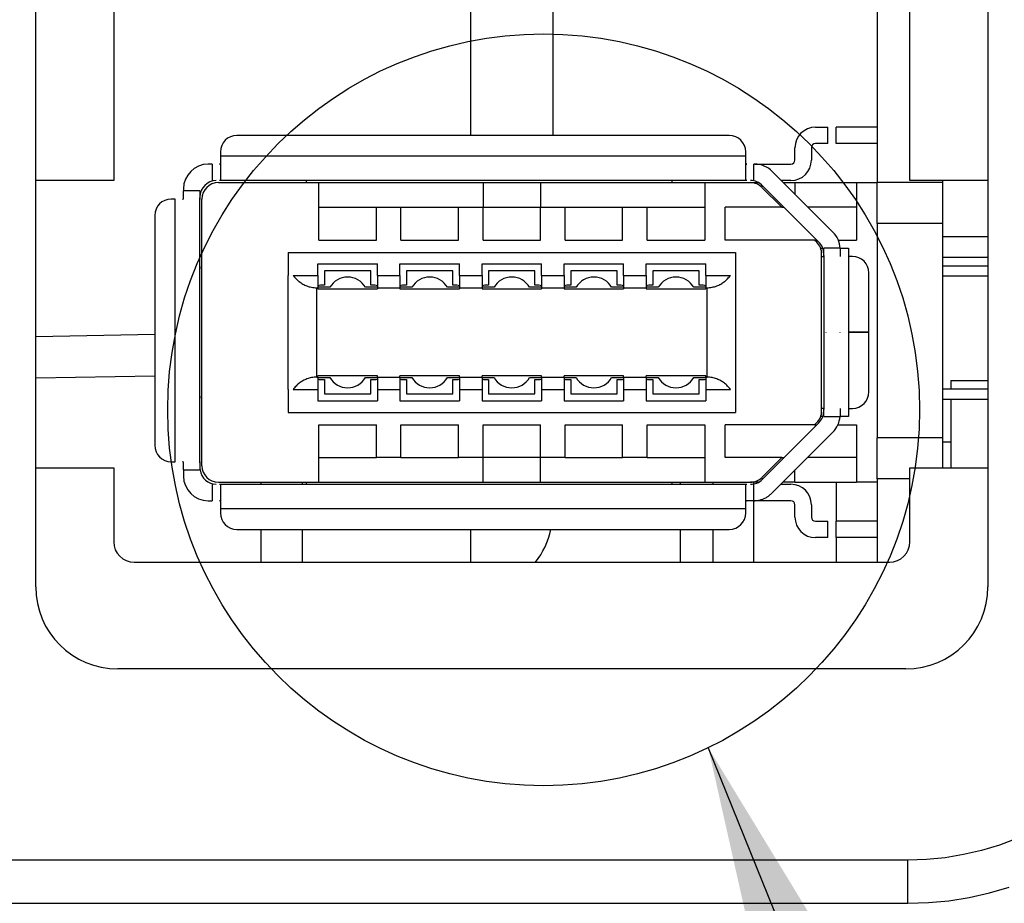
# Model space of a CAD drawing. Extents: x 12050 to 12411, y -1362 to -1020.
# Tile 6 of 36: x 12142 to 12166, y -1230 to -1208. Entities that reach past the tile are written whole.
import ezdxf

# ---------------------------------------------------------------- set-up
doc = ezdxf.new("R2010")
doc.units = 0
doc.linetypes.add('CENTER', pattern=[50.8, 31.75, -6.35, 6.35, -6.35])
doc.layers.add('1', color=1, linetype='CENTER')
doc.layers.add('2', color=2, linetype='CONTINUOUS')
doc.styles.get("Standard").update_dxf_attribs({"font": 'ARIAL.TTF'})
doc.dimstyles.new('ISO-25', dxfattribs={"dimtxt": 8, "dimasz": 8, "dimexe": 1, "dimexo": 1, "dimgap": 3, "dimtad": 1, "dimtxsty": 'STANDARD', "dimcen": 0, "dimclrd": 256, "dimclre": 256, "dimclrt": 2, "dimazin": 3, "dimtfac": 1, "dimtmove": 0, "dimatfit": 3})

msp = doc.modelspace()

# ---------------------------------------------------------------- linework, layer by layer
at = {"layer": '1', "ltscale": 10}
msp.add_circle((12155.096, -1217.695), 9.16, dxfattribs=at)
at = {"layer": '2', "color": 7}
for p, q in [((12165.92, -1107.38), (12165.92, -1222.01)), ((12142.72, -1222.01), (12142.72, -1196.11)), ((12144.62, -1206.01), (12144.62, -1212.11)), ((12164.02, -1212.11), (12164.02, -1206.01)), ((12163.22, -1206.304), (12163.22, -1212.153)), ((12153.32, -1211.01), (12153.32, -1207.51)), ((12155.32, -1207.51), (12155.32, -1211.01)), ((12161.72, -1210.81), (12162.02, -1210.81)), ((12162.02, -1211.21), (12162.02, -1210.81)), ((12162.22, -1211.21), (12162.22, -1210.81)), ((12163.22, -1210.81), (12162.22, -1210.81)), ((12159.62, -1211.01), (12147.62, -1211.01)), ((12162.02, -1211.21), (12161.72, -1211.21)), ((12163.22, -1211.21), (12162.22, -1211.21)), ((12147.22, -1211.41), (12147.22, -1211.51)), ((12147.22, -1211.51), (12160.02, -1211.51)), ((12147.22, -1211.51), (12147.22, -1212.102)), ((12160.02, -1211.51), (12160.02, -1211.41)), ((12160.02, -1212.102), (12160.02, -1211.51)), ((12161.22, -1211.61), (12161.22, -1211.31)), ((12161.62, -1211.31), (12161.62, -1211.61)), ((12147.02, -1211.71), (12146.92, -1211.71)), ((12147.02, -1211.71), (12147.02, -1212.11)), ((12160.242, -1211.71), (12160.22, -1211.71)), ((12160.22, -1212.11), (12160.22, -1211.71)), ((12160.242, -1211.71), (12161.12, -1211.71)), ((12162.145, -1213.365), (12160.666, -1211.886)), ((12144.62, -1212.11), (12142.72, -1212.11)), ((12147.17, -1212.16), (12149.62, -1212.16)), ((12160.047, -1212.11), (12147.194, -1212.11)), ((12149.32, -1212.16), (12149.32, -1212.11)), ((12149.62, -1213.56), (12149.62, -1212.16)), ((12149.62, -1212.16), (12153.62, -1212.16)), ((12153.62, -1212.16), (12155.02, -1212.16)), ((12153.62, -1212.16), (12153.62, -1212.76)), ((12155.02, -1212.16), (12159.02, -1212.16)), ((12155.02, -1212.16), (12155.02, -1212.76)), ((12158.22, -1212.11), (12158.22, -1212.16)), ((12159.02, -1212.16), (12160.134, -1212.16)), ((12159.02, -1212.16), (12159.02, -1213.56)), ((12160.134, -1212.16), (12160.333, -1212.16)), ((12160.422, -1212.227), (12161.803, -1213.608)), ((12161.12, -1212.11), (12160.89, -1212.11)), ((12160.94, -1212.16), (12161.22, -1212.16)), ((12161.22, -1212.16), (12161.22, -1212.44)), ((12161.22, -1212.16), (12162.72, -1212.16)), ((12162.72, -1212.16), (12163.22, -1212.16)), ((12162.72, -1212.16), (12162.72, -1213.56)), ((12164.82, -1212.153), (12163.22, -1212.153)), ((12163.22, -1212.153), (12163.22, -1212.16)), ((12163.22, -1213.153), (12163.22, -1212.16)), ((12165.92, -1212.11), (12164.02, -1212.11)), ((12164.82, -1212.153), (12164.82, -1212.11)), ((12164.82, -1213.153), (12164.82, -1212.153)), ((12146.32, -1212.31), (12146.32, -1212.36)), ((12146.72, -1212.36), (12146.32, -1212.36)), ((12146.32, -1212.534), (12146.32, -1212.36)), ((12146.72, -1212.36), (12146.72, -1212.534)), ((12160.899, -1212.76), (12160.416, -1212.277)), ((12146.12, -1212.56), (12146.02, -1212.56)), ((12146.12, -1218.96), (12146.12, -1212.56)), ((12146.72, -1218.987), (12146.72, -1212.534)), ((12146.77, -1219.06), (12146.77, -1212.56)), ((12145.62, -1212.96), (12145.62, -1218.56)), ((12149.62, -1212.76), (12151.02, -1212.76)), ((12151.02, -1212.76), (12151.62, -1212.76)), ((12151.02, -1213.56), (12151.02, -1212.76)), ((12151.62, -1213.56), (12151.62, -1212.76)), ((12151.62, -1212.76), (12153.02, -1212.76)), ((12153.02, -1212.76), (12153.62, -1212.76)), ((12153.02, -1213.56), (12153.02, -1212.76)), ((12153.62, -1213.56), (12153.62, -1212.76)), ((12153.62, -1212.76), (12155.02, -1212.76)), ((12155.02, -1212.76), (12155.62, -1212.76)), ((12155.02, -1213.56), (12155.02, -1212.76)), ((12155.62, -1213.56), (12155.62, -1212.76)), ((12155.62, -1212.76), (12157.02, -1212.76)), ((12157.02, -1212.76), (12157.62, -1212.76)), ((12157.02, -1213.56), (12157.02, -1212.76)), ((12157.62, -1213.56), (12157.62, -1212.76)), ((12157.62, -1212.76), (12159.02, -1212.76)), ((12159.52, -1213.56), (12159.52, -1212.76)), ((12160.899, -1212.76), (12159.52, -1212.76)), ((12160.899, -1212.76), (12160.955, -1212.76)), ((12162.72, -1212.76), (12161.54, -1212.76)), ((12164.82, -1213.153), (12163.22, -1213.153)), ((12163.22, -1213.153), (12163.22, -1218.376)), ((12164.82, -1218.376), (12164.82, -1213.153)), ((12149.62, -1213.56), (12151.02, -1213.56)), ((12151.62, -1213.56), (12153.02, -1213.56)), ((12153.62, -1213.56), (12155.02, -1213.56)), ((12155.62, -1213.56), (12157.02, -1213.56)), ((12157.62, -1213.56), (12159.02, -1213.56)), ((12161.699, -1213.56), (12159.52, -1213.56)), ((12161.753, -1213.614), (12161.699, -1213.56)), ((12161.699, -1213.56), (12161.755, -1213.56)), ((12162.275, -1213.56), (12162.72, -1213.56)), ((12165.92, -1213.48), (12164.82, -1213.48)), ((12148.87, -1213.86), (12159.77, -1213.86)), ((12148.87, -1213.86), (12148.87, -1214.42)), ((12159.77, -1213.86), (12159.77, -1214.42)), ((12161.846, -1213.76), (12161.898, -1213.76)), ((12161.87, -1217.724), (12161.87, -1213.897)), ((12162.32, -1213.76), (12161.92, -1213.76)), ((12161.92, -1213.934), (12161.92, -1213.76)), ((12161.92, -1213.934), (12161.92, -1217.687)), ((12162.32, -1213.76), (12162.52, -1213.76)), ((12162.32, -1213.789), (12162.32, -1213.96)), ((12162.52, -1213.76), (12162.52, -1213.96)), ((12149.595, -1214.42), (12149.595, -1214.14)), ((12149.595, -1214.14), (12151.045, -1214.14)), ((12151.045, -1214.42), (12151.045, -1214.14)), ((12151.595, -1214.42), (12151.595, -1214.14)), ((12151.595, -1214.14), (12153.045, -1214.14)), ((12153.045, -1214.42), (12153.045, -1214.14)), ((12153.595, -1214.42), (12153.595, -1214.14)), ((12153.595, -1214.14), (12155.045, -1214.14)), ((12155.045, -1214.42), (12155.045, -1214.14)), ((12155.595, -1214.42), (12155.595, -1214.14)), ((12155.595, -1214.14), (12157.045, -1214.14)), ((12157.045, -1214.42), (12157.045, -1214.14)), ((12157.595, -1214.14), (12159.045, -1214.14)), ((12157.595, -1214.42), (12157.595, -1214.14)), ((12159.045, -1214.42), (12159.045, -1214.14)), ((12161.87, -1213.96), (12161.92, -1213.96)), ((12162.52, -1213.96), (12162.52, -1215.807)), ((12162.62, -1213.96), (12162.52, -1213.96)), ((12164.82, -1213.98), (12165.92, -1213.98)), ((12146.76, -1214.26), (12146.76, -1217.36)), ((12146.76, -1214.26), (12146.77, -1214.26)), ((12149.755, -1214.31), (12149.755, -1214.66)), ((12150.885, -1214.31), (12149.755, -1214.31)), ((12150.885, -1214.66), (12150.885, -1214.31)), ((12151.755, -1214.31), (12151.755, -1214.66)), ((12152.885, -1214.31), (12151.755, -1214.31)), ((12152.885, -1214.66), (12152.885, -1214.31)), ((12153.755, -1214.31), (12153.755, -1214.66)), ((12154.885, -1214.31), (12153.755, -1214.31)), ((12154.885, -1214.66), (12154.885, -1214.31)), ((12155.755, -1214.31), (12155.755, -1214.66)), ((12156.885, -1214.31), (12155.755, -1214.31)), ((12156.885, -1214.66), (12156.885, -1214.31)), ((12157.755, -1214.31), (12157.755, -1214.66)), ((12158.885, -1214.31), (12157.755, -1214.31)), ((12158.885, -1214.66), (12158.885, -1214.31)), ((12163.02, -1215.807), (12163.02, -1214.36)), ((12164.82, -1214.185), (12165.92, -1214.185)), ((12148.87, -1217.2), (12148.87, -1214.42)), ((12148.996, -1214.42), (12149.595, -1214.42)), ((12149.595, -1214.42), (12149.595, -1214.72)), ((12151.045, -1214.42), (12151.595, -1214.42)), ((12151.045, -1214.42), (12151.045, -1214.72)), ((12151.595, -1214.42), (12151.595, -1214.72)), ((12153.045, -1214.42), (12153.595, -1214.42)), ((12153.045, -1214.42), (12153.045, -1214.72)), ((12153.595, -1214.42), (12153.595, -1214.72)), ((12155.045, -1214.42), (12155.595, -1214.42)), ((12155.045, -1214.42), (12155.045, -1214.72)), ((12155.595, -1214.42), (12155.595, -1214.72)), ((12157.045, -1214.42), (12157.595, -1214.42)), ((12157.045, -1214.42), (12157.045, -1214.72)), ((12157.595, -1214.42), (12157.595, -1214.72)), ((12159.045, -1214.42), (12159.645, -1214.42)), ((12159.045, -1214.42), (12159.045, -1214.72)), ((12159.77, -1214.42), (12159.77, -1217.2)), ((12164.82, -1214.435), (12165.92, -1214.435)), ((12149.57, -1216.9), (12149.57, -1214.72)), ((12149.57, -1214.72), (12149.595, -1214.72)), ((12149.887, -1214.71), (12149.595, -1214.71)), ((12149.595, -1214.72), (12149.595, -1214.75)), ((12149.595, -1214.75), (12151.045, -1214.75)), ((12149.755, -1214.66), (12149.66, -1214.66)), ((12151.045, -1214.71), (12150.753, -1214.71)), ((12150.98, -1214.66), (12150.885, -1214.66)), ((12151.045, -1214.72), (12151.595, -1214.72)), ((12151.045, -1214.72), (12151.045, -1214.75)), ((12151.887, -1214.71), (12151.595, -1214.71)), ((12151.595, -1214.72), (12151.595, -1214.75)), ((12151.595, -1214.75), (12153.045, -1214.75)), ((12151.755, -1214.66), (12151.66, -1214.66)), ((12153.045, -1214.71), (12152.753, -1214.71)), ((12152.98, -1214.66), (12152.885, -1214.66)), ((12153.045, -1214.72), (12153.595, -1214.72)), ((12153.045, -1214.72), (12153.045, -1214.75)), ((12153.887, -1214.71), (12153.595, -1214.71)), ((12153.595, -1214.72), (12153.595, -1214.75)), ((12153.595, -1214.75), (12155.045, -1214.75)), ((12153.755, -1214.66), (12153.66, -1214.66)), ((12155.045, -1214.71), (12154.753, -1214.71)), ((12154.98, -1214.66), (12154.885, -1214.66)), ((12155.045, -1214.72), (12155.595, -1214.72)), ((12155.045, -1214.72), (12155.045, -1214.75)), ((12155.887, -1214.71), (12155.595, -1214.71)), ((12155.595, -1214.72), (12155.595, -1214.75)), ((12155.595, -1214.75), (12157.045, -1214.75)), ((12155.755, -1214.66), (12155.66, -1214.66)), ((12157.045, -1214.71), (12156.753, -1214.71)), ((12156.98, -1214.66), (12156.885, -1214.66)), ((12157.045, -1214.72), (12157.595, -1214.72)), ((12157.045, -1214.72), (12157.045, -1214.75)), ((12157.887, -1214.71), (12157.595, -1214.71)), ((12157.595, -1214.72), (12157.595, -1214.75)), ((12157.595, -1214.75), (12159.045, -1214.75)), ((12157.755, -1214.66), (12157.66, -1214.66)), ((12159.045, -1214.71), (12158.753, -1214.71)), ((12158.98, -1214.66), (12158.885, -1214.66)), ((12159.045, -1214.72), (12159.045, -1214.75)), ((12159.045, -1214.72), (12159.07, -1214.72)), ((12159.07, -1214.72), (12159.07, -1216.9)), ((12161.97, -1215.807), (12161.97, -1215.814)), ((12162.32, -1215.814), (12162.32, -1215.807)), ((12163.02, -1215.807), (12162.52, -1215.807)), ((12162.52, -1215.807), (12162.52, -1215.814)), ((12162.52, -1215.814), (12162.52, -1217.66)), ((12163.02, -1215.814), (12162.52, -1215.814)), ((12163.02, -1217.26), (12163.02, -1215.814)), ((12145.62, -1215.864), (12142.72, -1215.915)), ((12142.72, -1216.915), (12145.62, -1216.864)), ((12149.57, -1216.9), (12149.595, -1216.9)), ((12149.595, -1216.9), (12149.595, -1216.87)), ((12151.045, -1216.87), (12149.595, -1216.87)), ((12149.595, -1216.9), (12149.595, -1217.2)), ((12149.595, -1216.91), (12149.887, -1216.91)), ((12149.66, -1216.96), (12149.755, -1216.96)), ((12149.755, -1216.96), (12149.755, -1217.31)), ((12150.753, -1216.91), (12151.045, -1216.91)), ((12150.885, -1216.96), (12150.98, -1216.96)), ((12150.885, -1217.31), (12150.885, -1216.96)), ((12151.045, -1216.9), (12151.045, -1216.87)), ((12151.045, -1216.9), (12151.595, -1216.9)), ((12151.045, -1216.9), (12151.045, -1217.2)), ((12151.595, -1216.9), (12151.595, -1216.87)), ((12153.045, -1216.87), (12151.595, -1216.87)), ((12151.595, -1216.9), (12151.595, -1217.2)), ((12151.595, -1216.91), (12151.887, -1216.91)), ((12151.66, -1216.96), (12151.755, -1216.96)), ((12151.755, -1216.96), (12151.755, -1217.31)), ((12152.753, -1216.91), (12153.045, -1216.91)), ((12152.885, -1216.96), (12152.98, -1216.96)), ((12152.885, -1217.31), (12152.885, -1216.96)), ((12153.045, -1216.9), (12153.045, -1216.87)), ((12153.045, -1216.9), (12153.595, -1216.9)), ((12153.045, -1216.9), (12153.045, -1217.2)), ((12153.595, -1216.9), (12153.595, -1216.87)), ((12155.045, -1216.87), (12153.595, -1216.87)), ((12153.595, -1216.9), (12153.595, -1217.2)), ((12153.595, -1216.91), (12153.887, -1216.91)), ((12153.66, -1216.96), (12153.755, -1216.96)), ((12153.755, -1216.96), (12153.755, -1217.31)), ((12154.753, -1216.91), (12155.045, -1216.91)), ((12154.885, -1216.96), (12154.98, -1216.96)), ((12154.885, -1217.31), (12154.885, -1216.96)), ((12155.045, -1216.9), (12155.045, -1216.87)), ((12155.045, -1216.9), (12155.595, -1216.9)), ((12155.045, -1216.9), (12155.045, -1217.2)), ((12155.595, -1216.9), (12155.595, -1216.87)), ((12157.045, -1216.87), (12155.595, -1216.87)), ((12155.595, -1216.9), (12155.595, -1217.2)), ((12155.595, -1216.91), (12155.887, -1216.91)), ((12155.66, -1216.96), (12155.755, -1216.96)), ((12155.755, -1216.96), (12155.755, -1217.31)), ((12156.753, -1216.91), (12157.045, -1216.91)), ((12156.885, -1216.96), (12156.98, -1216.96)), ((12156.885, -1217.31), (12156.885, -1216.96)), ((12157.045, -1216.9), (12157.045, -1216.87)), ((12157.045, -1216.9), (12157.595, -1216.9)), ((12157.045, -1216.9), (12157.045, -1217.2)), ((12157.595, -1216.9), (12157.595, -1216.87)), ((12159.045, -1216.87), (12157.595, -1216.87)), ((12157.595, -1216.9), (12157.595, -1217.2)), ((12157.595, -1216.91), (12157.887, -1216.91)), ((12157.66, -1216.96), (12157.755, -1216.96)), ((12157.755, -1216.96), (12157.755, -1217.31)), ((12158.753, -1216.91), (12159.045, -1216.91)), ((12158.885, -1216.96), (12158.98, -1216.96)), ((12158.885, -1217.31), (12158.885, -1216.96)), ((12159.045, -1216.9), (12159.045, -1216.87)), ((12159.045, -1216.9), (12159.07, -1216.9)), ((12159.045, -1216.9), (12159.045, -1217.2)), ((12165.02, -1216.98), (12165.02, -1217.185)), ((12165.02, -1216.98), (12165.92, -1216.98)), ((12148.87, -1217.2), (12148.87, -1217.76)), ((12148.996, -1217.2), (12149.595, -1217.2)), ((12149.595, -1217.2), (12149.595, -1217.48)), ((12151.045, -1217.2), (12151.045, -1217.48)), ((12151.045, -1217.2), (12151.595, -1217.2)), ((12151.595, -1217.2), (12151.595, -1217.48)), ((12153.045, -1217.2), (12153.045, -1217.48)), ((12153.045, -1217.2), (12153.595, -1217.2)), ((12153.595, -1217.2), (12153.595, -1217.48)), ((12155.045, -1217.2), (12155.045, -1217.48)), ((12155.045, -1217.2), (12155.595, -1217.2)), ((12155.595, -1217.2), (12155.595, -1217.48)), ((12157.045, -1217.2), (12157.045, -1217.48)), ((12157.045, -1217.2), (12157.595, -1217.2)), ((12157.595, -1217.2), (12157.595, -1217.48)), ((12159.045, -1217.2), (12159.045, -1217.48)), ((12159.045, -1217.2), (12159.645, -1217.2)), ((12159.77, -1217.2), (12159.77, -1217.76)), ((12164.82, -1217.185), (12165.92, -1217.185)), ((12146.76, -1217.36), (12146.77, -1217.36)), ((12149.595, -1217.48), (12151.045, -1217.48)), ((12149.755, -1217.31), (12150.885, -1217.31)), ((12151.595, -1217.48), (12153.045, -1217.48)), ((12151.755, -1217.31), (12152.885, -1217.31)), ((12153.595, -1217.48), (12155.045, -1217.48)), ((12153.755, -1217.31), (12154.885, -1217.31)), ((12155.595, -1217.48), (12157.045, -1217.48)), ((12155.755, -1217.31), (12156.885, -1217.31)), ((12157.595, -1217.48), (12159.045, -1217.48)), ((12157.755, -1217.31), (12158.885, -1217.31)), ((12164.82, -1217.435), (12165.92, -1217.435)), ((12165.02, -1217.435), (12165.02, -1219.11)), ((12148.87, -1217.76), (12159.77, -1217.76)), ((12161.92, -1217.66), (12161.87, -1217.66)), ((12161.92, -1217.86), (12161.92, -1217.687)), ((12162.32, -1217.66), (12162.32, -1217.812)), ((12162.52, -1217.66), (12162.62, -1217.66)), ((12162.52, -1217.66), (12162.52, -1217.86)), ((12161.803, -1218.012), (12160.422, -1219.393)), ((12161.699, -1218.06), (12161.753, -1218.006)), ((12161.898, -1217.86), (12161.846, -1217.86)), ((12161.92, -1217.86), (12162.318, -1217.86)), ((12162.52, -1217.86), (12162.318, -1217.86)), ((12149.62, -1219.46), (12149.62, -1218.06)), ((12149.62, -1218.06), (12151.02, -1218.06)), ((12151.02, -1218.86), (12151.02, -1218.06)), ((12151.62, -1218.86), (12151.62, -1218.06)), ((12151.62, -1218.06), (12153.02, -1218.06)), ((12153.02, -1218.86), (12153.02, -1218.06)), ((12153.62, -1218.86), (12153.62, -1218.06)), ((12153.62, -1218.06), (12155.02, -1218.06)), ((12155.02, -1218.86), (12155.02, -1218.06)), ((12155.62, -1218.86), (12155.62, -1218.06)), ((12155.62, -1218.06), (12157.02, -1218.06)), ((12157.02, -1218.86), (12157.02, -1218.06)), ((12157.62, -1218.86), (12157.62, -1218.06)), ((12157.62, -1218.06), (12159.02, -1218.06)), ((12159.02, -1218.06), (12159.02, -1219.46)), ((12159.52, -1218.86), (12159.52, -1218.06)), ((12161.699, -1218.06), (12159.52, -1218.06)), ((12160.647, -1219.735), (12162.145, -1218.237)), ((12161.699, -1218.06), (12161.755, -1218.06)), ((12162.267, -1218.06), (12162.72, -1218.06)), ((12162.72, -1218.06), (12162.72, -1219.46)), ((12164.82, -1218.376), (12163.22, -1218.376)), ((12163.22, -1219.376), (12163.22, -1218.376)), ((12164.82, -1219.11), (12164.82, -1218.376)), ((12165.02, -1218.48), (12164.82, -1218.48)), ((12146.02, -1218.96), (12146.12, -1218.96)), ((12149.62, -1218.86), (12151.02, -1218.86)), ((12151.62, -1218.86), (12151.02, -1218.86)), ((12151.62, -1218.86), (12153.02, -1218.86)), ((12153.62, -1218.86), (12153.02, -1218.86)), ((12155.02, -1218.86), (12153.62, -1218.86)), ((12153.62, -1219.46), (12153.62, -1218.86)), ((12155.62, -1218.86), (12155.02, -1218.86)), ((12155.02, -1219.46), (12155.02, -1218.86)), ((12155.62, -1218.86), (12157.02, -1218.86)), ((12157.62, -1218.86), (12157.02, -1218.86)), ((12157.62, -1218.86), (12159.02, -1218.86)), ((12160.899, -1218.86), (12159.52, -1218.86)), ((12160.416, -1219.343), (12160.899, -1218.86)), ((12160.899, -1218.86), (12160.955, -1218.86)), ((12162.72, -1218.86), (12161.521, -1218.86)), ((12142.72, -1219.11), (12144.62, -1219.11)), ((12144.62, -1219.11), (12144.62, -1220.91)), ((12146.32, -1219.16), (12146.32, -1218.987)), ((12146.32, -1219.16), (12146.723, -1219.16)), ((12146.32, -1219.16), (12146.32, -1219.31)), ((12146.72, -1218.987), (12146.72, -1219.11)), ((12161.22, -1219.46), (12161.22, -1219.161)), ((12164.02, -1219.11), (12165.92, -1219.11)), ((12164.02, -1220.91), (12164.02, -1219.11)), ((12164.02, -1219.376), (12163.22, -1219.376)), ((12163.22, -1219.376), (12163.22, -1221.41)), ((12147.02, -1219.51), (12147.02, -1219.91)), ((12147.17, -1219.46), (12149.62, -1219.46)), ((12147.194, -1219.51), (12160.047, -1219.51)), ((12147.22, -1219.519), (12147.22, -1220.11)), ((12148.203, -1219.46), (12148.203, -1219.51)), ((12149.22, -1219.51), (12149.22, -1219.46)), ((12149.32, -1219.51), (12149.32, -1219.46)), ((12149.62, -1219.46), (12153.62, -1219.46)), ((12153.62, -1219.46), (12155.02, -1219.46)), ((12155.02, -1219.46), (12159.02, -1219.46)), ((12158.22, -1219.46), (12158.22, -1219.51)), ((12158.42, -1219.46), (12158.42, -1219.51)), ((12159.02, -1219.46), (12160.134, -1219.46)), ((12159.22, -1219.46), (12159.22, -1219.51)), ((12160.02, -1220.11), (12160.02, -1219.519)), ((12160.333, -1219.46), (12160.134, -1219.46)), ((12160.22, -1219.502), (12160.22, -1219.46)), ((12160.221, -1219.91), (12160.22, -1219.51)), ((12160.871, -1219.51), (12161.12, -1219.51)), ((12161.22, -1219.46), (12160.921, -1219.46)), ((12161.22, -1219.46), (12162.72, -1219.46)), ((12162.22, -1219.46), (12162.22, -1220.41)), ((12163.22, -1219.46), (12162.72, -1219.46)), ((12146.92, -1219.91), (12147.02, -1219.91)), ((12160.16, -1219.91), (12160.16, -1219.91)), ((12160.22, -1221.41), (12160.22, -1219.91)), ((12161.12, -1219.91), (12160.222, -1219.91)), ((12160.02, -1220.11), (12147.22, -1220.11)), ((12147.22, -1220.11), (12147.22, -1220.21)), ((12160.02, -1220.21), (12160.02, -1220.11)), ((12161.22, -1220.31), (12161.22, -1220.01)), ((12161.62, -1220.01), (12161.62, -1220.31)), ((12161.72, -1220.41), (12162.02, -1220.41)), ((12162.02, -1220.81), (12162.02, -1220.41)), ((12162.22, -1220.81), (12162.22, -1220.41)), ((12163.22, -1220.41), (12162.22, -1220.41)), ((12147.62, -1220.61), (12159.62, -1220.61)), ((12148.203, -1220.61), (12148.203, -1221.41)), ((12149.22, -1221.41), (12149.22, -1220.61)), ((12153.32, -1221.41), (12153.32, -1220.61)), ((12158.42, -1220.61), (12158.42, -1221.41)), ((12159.22, -1220.61), (12159.22, -1221.41)), ((12162.02, -1220.81), (12161.72, -1220.81)), ((12163.22, -1220.81), (12162.22, -1220.81)), ((12162.22, -1220.81), (12162.22, -1221.41)), ((12145.12, -1221.41), (12163.52, -1221.41)), ((12163.92, -1224.01), (12144.72, -1224.01)), ((12163.971, -1228.668), (12121.22, -1228.668)), ((12163.971, -1229.72), (12163.971, -1228.668)), ((12121.22, -1229.72), (12163.971, -1229.72))]:
    msp.add_line(p, q, dxfattribs=at)
at = {"layer": '2', "color": 7, "flags": 128}
for points in [[(12147.194, -1211.71), (12147.196, -1211.71), (12147.198, -1211.71), (12147.2, -1211.71), (12147.202, -1211.71), (12147.204, -1211.71), (12147.205, -1211.709), (12147.207, -1211.709), (12147.209, -1211.708), (12147.21, -1211.708), (12147.211, -1211.707), (12147.213, -1211.706), (12147.214, -1211.705), (12147.215, -1211.705), (12147.216, -1211.704), (12147.217, -1211.703), (12147.217, -1211.701), (12147.218, -1211.7), (12147.219, -1211.699), (12147.219, -1211.698), (12147.22, -1211.696), (12147.22, -1211.695), (12147.22, -1211.693), (12147.22, -1211.691), (12147.22, -1211.689)], [(12160.02, -1211.689), (12160.02, -1211.691), (12160.021, -1211.693), (12160.021, -1211.695), (12160.021, -1211.696), (12160.021, -1211.697), (12160.022, -1211.699), (12160.023, -1211.7), (12160.023, -1211.701), (12160.024, -1211.702), (12160.025, -1211.704), (12160.026, -1211.704), (12160.027, -1211.705), (12160.028, -1211.706), (12160.029, -1211.707), (12160.031, -1211.708), (12160.032, -1211.708), (12160.034, -1211.709), (12160.035, -1211.709), (12160.037, -1211.709), (12160.039, -1211.71), (12160.041, -1211.71), (12160.043, -1211.71), (12160.045, -1211.71), (12160.047, -1211.71)], [(12147.22, -1212.102), (12147.22, -1212.103), (12147.22, -1212.103), (12147.22, -1212.104), (12147.22, -1212.105), (12147.219, -1212.105), (12147.219, -1212.106), (12147.218, -1212.106), (12147.217, -1212.107), (12147.217, -1212.107), (12147.216, -1212.108), (12147.215, -1212.108), (12147.214, -1212.108), (12147.212, -1212.109), (12147.211, -1212.109), (12147.21, -1212.109), (12147.208, -1212.109), (12147.207, -1212.11), (12147.205, -1212.11), (12147.203, -1212.11), (12147.202, -1212.11), (12147.2, -1212.11), (12147.198, -1212.11), (12147.196, -1212.11), (12147.194, -1212.11)], [(12160.047, -1212.11), (12160.045, -1212.11), (12160.043, -1212.11), (12160.041, -1212.11), (12160.039, -1212.11), (12160.037, -1212.11), (12160.036, -1212.11), (12160.034, -1212.11), (12160.032, -1212.109), (12160.031, -1212.109), (12160.03, -1212.109), (12160.028, -1212.109), (12160.027, -1212.108), (12160.026, -1212.108), (12160.025, -1212.108), (12160.024, -1212.107), (12160.023, -1212.107), (12160.023, -1212.106), (12160.022, -1212.106), (12160.022, -1212.105), (12160.021, -1212.105), (12160.021, -1212.104), (12160.021, -1212.103), (12160.02, -1212.103), (12160.02, -1212.102)], [(12146.299, -1212.56), (12146.301, -1212.56), (12146.303, -1212.56), (12146.305, -1212.56), (12146.306, -1212.56), (12146.308, -1212.559), (12146.309, -1212.559), (12146.31, -1212.558), (12146.311, -1212.557), (12146.313, -1212.557), (12146.314, -1212.556), (12146.315, -1212.555), (12146.315, -1212.554), (12146.316, -1212.553), (12146.317, -1212.551), (12146.318, -1212.55), (12146.318, -1212.549), (12146.319, -1212.547), (12146.319, -1212.545), (12146.32, -1212.544), (12146.32, -1212.542), (12146.32, -1212.54), (12146.32, -1212.538), (12146.32, -1212.536), (12146.32, -1212.534)], [(12146.72, -1212.534), (12146.72, -1212.536), (12146.72, -1212.538), (12146.72, -1212.54), (12146.72, -1212.542), (12146.72, -1212.543), (12146.72, -1212.545), (12146.72, -1212.547), (12146.719, -1212.548), (12146.719, -1212.55), (12146.719, -1212.551), (12146.719, -1212.552), (12146.718, -1212.554), (12146.718, -1212.555), (12146.718, -1212.556), (12146.717, -1212.556), (12146.717, -1212.557), (12146.716, -1212.558), (12146.716, -1212.559), (12146.715, -1212.559), (12146.715, -1212.56), (12146.714, -1212.56), (12146.713, -1212.56), (12146.713, -1212.56), (12146.712, -1212.56)], [(12161.929, -1213.96), (12161.928, -1213.96), (12161.927, -1213.96), (12161.927, -1213.96), (12161.926, -1213.96), (12161.925, -1213.959), (12161.925, -1213.959), (12161.924, -1213.958), (12161.924, -1213.957), (12161.923, -1213.956), (12161.923, -1213.956), (12161.923, -1213.955), (12161.922, -1213.954), (12161.922, -1213.952), (12161.922, -1213.951), (12161.921, -1213.95), (12161.921, -1213.948), (12161.921, -1213.947), (12161.921, -1213.945), (12161.921, -1213.943), (12161.921, -1213.942), (12161.92, -1213.94), (12161.92, -1213.938), (12161.92, -1213.936), (12161.92, -1213.934)], [(12162.32, -1213.76), (12162.32, -1213.761), (12162.32, -1213.763), (12162.32, -1213.764), (12162.32, -1213.765), (12162.32, -1213.766), (12162.32, -1213.767), (12162.32, -1213.769), (12162.32, -1213.77), (12162.32, -1213.771), (12162.32, -1213.772), (12162.32, -1213.773), (12162.32, -1213.775), (12162.32, -1213.776), (12162.32, -1213.777), (12162.32, -1213.778), (12162.32, -1213.779), (12162.32, -1213.78), (12162.32, -1213.782), (12162.32, -1213.783), (12162.32, -1213.784), (12162.32, -1213.785), (12162.32, -1213.786), (12162.32, -1213.788), (12162.32, -1213.789)], [(12146.76, -1214.26), (12146.76, -1214.256), (12146.76, -1214.252), (12146.76, -1214.248), (12146.76, -1214.243), (12146.761, -1214.239), (12146.761, -1214.235), (12146.761, -1214.231), (12146.761, -1214.227), (12146.762, -1214.223), (12146.762, -1214.218), (12146.762, -1214.214), (12146.763, -1214.21), (12146.763, -1214.206), (12146.764, -1214.202), (12146.764, -1214.198), (12146.765, -1214.194), (12146.765, -1214.19), (12146.766, -1214.186), (12146.766, -1214.182), (12146.767, -1214.178), (12146.768, -1214.175), (12146.769, -1214.171), (12146.769, -1214.167), (12146.77, -1214.163)], [(12148.996, -1214.42), (12149.012, -1214.442), (12149.028, -1214.463), (12149.045, -1214.483), (12149.063, -1214.503), (12149.082, -1214.521), (12149.101, -1214.539), (12149.121, -1214.557), (12149.141, -1214.573), (12149.162, -1214.589), (12149.184, -1214.604), (12149.206, -1214.618), (12149.229, -1214.632), (12149.253, -1214.644), (12149.277, -1214.656), (12149.302, -1214.668), (12149.328, -1214.678), (12149.355, -1214.687), (12149.382, -1214.696), (12149.411, -1214.703), (12149.441, -1214.709), (12149.471, -1214.714), (12149.503, -1214.717), (12149.536, -1214.72), (12149.57, -1214.72)], [(12159.07, -1214.72), (12159.105, -1214.72), (12159.138, -1214.717), (12159.169, -1214.714), (12159.2, -1214.709), (12159.23, -1214.703), (12159.258, -1214.696), (12159.286, -1214.687), (12159.313, -1214.678), (12159.338, -1214.668), (12159.364, -1214.656), (12159.388, -1214.644), (12159.411, -1214.632), (12159.434, -1214.618), (12159.457, -1214.604), (12159.479, -1214.589), (12159.5, -1214.573), (12159.52, -1214.557), (12159.54, -1214.539), (12159.559, -1214.521), (12159.578, -1214.503), (12159.595, -1214.483), (12159.613, -1214.463), (12159.629, -1214.442), (12159.645, -1214.42)], [(12149.57, -1216.9), (12149.536, -1216.901), (12149.503, -1216.903), (12149.471, -1216.907), (12149.441, -1216.912), (12149.411, -1216.918), (12149.382, -1216.925), (12149.355, -1216.933), (12149.328, -1216.943), (12149.302, -1216.953), (12149.277, -1216.964), (12149.253, -1216.976), (12149.229, -1216.989), (12149.206, -1217.003), (12149.184, -1217.017), (12149.162, -1217.032), (12149.141, -1217.048), (12149.121, -1217.064), (12149.101, -1217.081), (12149.082, -1217.099), (12149.063, -1217.118), (12149.045, -1217.137), (12149.028, -1217.158), (12149.012, -1217.179), (12148.996, -1217.2)], [(12159.645, -1217.2), (12159.629, -1217.179), (12159.613, -1217.158), (12159.595, -1217.137), (12159.578, -1217.118), (12159.559, -1217.099), (12159.54, -1217.081), (12159.52, -1217.064), (12159.5, -1217.048), (12159.479, -1217.032), (12159.457, -1217.017), (12159.434, -1217.003), (12159.411, -1216.989), (12159.388, -1216.976), (12159.364, -1216.964), (12159.338, -1216.953), (12159.313, -1216.943), (12159.286, -1216.933), (12159.258, -1216.925), (12159.23, -1216.918), (12159.2, -1216.912), (12159.169, -1216.907), (12159.138, -1216.903), (12159.105, -1216.901), (12159.07, -1216.9)], [(12146.77, -1217.457), (12146.769, -1217.454), (12146.769, -1217.45), (12146.768, -1217.446), (12146.767, -1217.442), (12146.766, -1217.438), (12146.766, -1217.434), (12146.765, -1217.43), (12146.765, -1217.426), (12146.764, -1217.422), (12146.764, -1217.418), (12146.763, -1217.414), (12146.763, -1217.41), (12146.762, -1217.406), (12146.762, -1217.402), (12146.762, -1217.398), (12146.761, -1217.394), (12146.761, -1217.39), (12146.761, -1217.386), (12146.761, -1217.381), (12146.76, -1217.377), (12146.76, -1217.373), (12146.76, -1217.369), (12146.76, -1217.365), (12146.76, -1217.36)], [(12161.92, -1217.687), (12161.92, -1217.685), (12161.92, -1217.683), (12161.92, -1217.681), (12161.921, -1217.679), (12161.921, -1217.677), (12161.921, -1217.675), (12161.921, -1217.674), (12161.921, -1217.672), (12161.921, -1217.671), (12161.922, -1217.67), (12161.922, -1217.668), (12161.922, -1217.667), (12161.923, -1217.666), (12161.923, -1217.665), (12161.923, -1217.664), (12161.924, -1217.663), (12161.924, -1217.663), (12161.925, -1217.662), (12161.925, -1217.661), (12161.926, -1217.661), (12161.927, -1217.661), (12161.927, -1217.66), (12161.928, -1217.66), (12161.929, -1217.66)], [(12162.32, -1217.812), (12162.32, -1217.814), (12162.32, -1217.816), (12162.32, -1217.818), (12162.32, -1217.82), (12162.32, -1217.822), (12162.32, -1217.824), (12162.32, -1217.826), (12162.32, -1217.828), (12162.32, -1217.83), (12162.32, -1217.832), (12162.32, -1217.834), (12162.32, -1217.836), (12162.32, -1217.838), (12162.32, -1217.84), (12162.32, -1217.842), (12162.319, -1217.844), (12162.319, -1217.846), (12162.319, -1217.848), (12162.319, -1217.85), (12162.319, -1217.852), (12162.319, -1217.854), (12162.319, -1217.856), (12162.319, -1217.858), (12162.318, -1217.86)], [(12146.32, -1218.987), (12146.32, -1218.985), (12146.32, -1218.983), (12146.32, -1218.981), (12146.32, -1218.979), (12146.32, -1218.977), (12146.319, -1218.975), (12146.319, -1218.974), (12146.318, -1218.972), (12146.318, -1218.971), (12146.317, -1218.969), (12146.316, -1218.968), (12146.315, -1218.967), (12146.315, -1218.966), (12146.314, -1218.965), (12146.313, -1218.964), (12146.311, -1218.963), (12146.31, -1218.963), (12146.309, -1218.962), (12146.308, -1218.961), (12146.306, -1218.961), (12146.305, -1218.961), (12146.303, -1218.96), (12146.301, -1218.96), (12146.299, -1218.96)], [(12146.712, -1218.96), (12146.713, -1218.96), (12146.713, -1218.96), (12146.714, -1218.961), (12146.715, -1218.961), (12146.715, -1218.961), (12146.716, -1218.962), (12146.716, -1218.963), (12146.717, -1218.963), (12146.717, -1218.964), (12146.718, -1218.965), (12146.718, -1218.966), (12146.718, -1218.967), (12146.719, -1218.968), (12146.719, -1218.97), (12146.719, -1218.971), (12146.719, -1218.972), (12146.72, -1218.974), (12146.72, -1218.975), (12146.72, -1218.977), (12146.72, -1218.979), (12146.72, -1218.981), (12146.72, -1218.983), (12146.72, -1218.985), (12146.72, -1218.987)], [(12146.72, -1219.11), (12146.72, -1219.112), (12146.72, -1219.114), (12146.72, -1219.116), (12146.72, -1219.118), (12146.72, -1219.121), (12146.721, -1219.123), (12146.721, -1219.125), (12146.721, -1219.127), (12146.721, -1219.129), (12146.721, -1219.131), (12146.721, -1219.133), (12146.721, -1219.135), (12146.721, -1219.137), (12146.721, -1219.139), (12146.722, -1219.141), (12146.722, -1219.143), (12146.722, -1219.146), (12146.722, -1219.148), (12146.722, -1219.15), (12146.722, -1219.152), (12146.723, -1219.154), (12146.723, -1219.156), (12146.723, -1219.158), (12146.723, -1219.16)], [(12147.194, -1219.51), (12147.196, -1219.51), (12147.198, -1219.51), (12147.2, -1219.51), (12147.202, -1219.511), (12147.203, -1219.511), (12147.205, -1219.511), (12147.207, -1219.511), (12147.208, -1219.511), (12147.21, -1219.511), (12147.211, -1219.512), (12147.212, -1219.512), (12147.214, -1219.512), (12147.215, -1219.513), (12147.216, -1219.513), (12147.217, -1219.513), (12147.217, -1219.514), (12147.218, -1219.514), (12147.219, -1219.515), (12147.219, -1219.515), (12147.22, -1219.516), (12147.22, -1219.517), (12147.22, -1219.517), (12147.22, -1219.518), (12147.22, -1219.519)], [(12160.02, -1219.519), (12160.02, -1219.518), (12160.021, -1219.517), (12160.021, -1219.517), (12160.021, -1219.516), (12160.022, -1219.515), (12160.022, -1219.515), (12160.023, -1219.514), (12160.023, -1219.514), (12160.024, -1219.513), (12160.025, -1219.513), (12160.026, -1219.513), (12160.027, -1219.512), (12160.028, -1219.512), (12160.03, -1219.512), (12160.031, -1219.511), (12160.032, -1219.511), (12160.034, -1219.511), (12160.036, -1219.511), (12160.037, -1219.511), (12160.039, -1219.511), (12160.041, -1219.51), (12160.043, -1219.51), (12160.045, -1219.51), (12160.047, -1219.51)], [(12147.22, -1219.931), (12147.22, -1219.929), (12147.22, -1219.928), (12147.22, -1219.926), (12147.22, -1219.925), (12147.219, -1219.923), (12147.219, -1219.922), (12147.218, -1219.92), (12147.217, -1219.919), (12147.217, -1219.918), (12147.216, -1219.917), (12147.215, -1219.916), (12147.214, -1219.915), (12147.213, -1219.914), (12147.211, -1219.914), (12147.21, -1219.913), (12147.209, -1219.912), (12147.207, -1219.912), (12147.205, -1219.911), (12147.204, -1219.911), (12147.202, -1219.911), (12147.2, -1219.911), (12147.198, -1219.91), (12147.196, -1219.91), (12147.194, -1219.91)], [(12160.047, -1219.91), (12160.045, -1219.91), (12160.043, -1219.91), (12160.041, -1219.911), (12160.039, -1219.911), (12160.037, -1219.911), (12160.035, -1219.911), (12160.034, -1219.912), (12160.032, -1219.912), (12160.031, -1219.913), (12160.029, -1219.914), (12160.028, -1219.914), (12160.027, -1219.915), (12160.026, -1219.916), (12160.025, -1219.917), (12160.024, -1219.918), (12160.023, -1219.919), (12160.023, -1219.92), (12160.022, -1219.922), (12160.021, -1219.923), (12160.021, -1219.925), (12160.021, -1219.926), (12160.021, -1219.928), (12160.02, -1219.929), (12160.02, -1219.931)], [(12160.221, -1219.91), (12160.212, -1219.91), (12160.203, -1219.91), (12160.194, -1219.91), (12160.186, -1219.91), (12160.177, -1219.91), (12160.169, -1219.91), (12160.16, -1219.91), (12160.152, -1219.91), (12160.144, -1219.91), (12160.136, -1219.91), (12160.128, -1219.91), (12160.12, -1219.91), (12160.112, -1219.91), (12160.105, -1219.91), (12160.098, -1219.91), (12160.091, -1219.91), (12160.085, -1219.91), (12160.078, -1219.91), (12160.072, -1219.91), (12160.067, -1219.91), (12160.061, -1219.91), (12160.056, -1219.91), (12160.052, -1219.91), (12160.047, -1219.91)], [(12160.221, -1219.91), (12160.242, -1219.91), (12160.261, -1219.909), (12160.281, -1219.907), (12160.3, -1219.905), (12160.32, -1219.902), (12160.339, -1219.899), (12160.358, -1219.895), (12160.377, -1219.89), (12160.396, -1219.885), (12160.415, -1219.878), (12160.434, -1219.872), (12160.452, -1219.865), (12160.47, -1219.857), (12160.488, -1219.848), (12160.506, -1219.839), (12160.523, -1219.83), (12160.54, -1219.82), (12160.556, -1219.809), (12160.572, -1219.798), (12160.588, -1219.786), (12160.603, -1219.774), (12160.618, -1219.761), (12160.633, -1219.748), (12160.647, -1219.735)], [(12166.625, -1228.141), (12166.2, -1228.301), (12165.766, -1228.432), (12165.324, -1228.535), (12164.876, -1228.609), (12164.424, -1228.653), (12163.971, -1228.668)], [(12163.971, -1229.72), (12164.472, -1229.704), (12164.971, -1229.657), (12165.467, -1229.579), (12165.957, -1229.469), (12166.439, -1229.33)]]:
    msp.add_lwpolyline(points, dxfattribs=at)
at = {"layer": '2', "color": 7}
for centre, radius, start, end in [((12161.72, -1211.31), 0.5, 90, 180), ((12147.62, -1211.41), 0.4, 90, 180), ((12159.62, -1211.41), 0.4, 0, 90), ((12161.72, -1211.31), 0.1, 90, 180), ((12146.92, -1212.31), 0.6, 90, 180), ((12160.242, -1212.31), 0.6, 45, 90), ((12161.12, -1211.61), 0.1, 270, 0), ((12161.12, -1211.61), 0.5, 270, 0), ((12147.12, -1212.51), 0.4, 90, 180), ((12147.17, -1212.56), 0.4, 90, 180), ((12160.134, -1212.56), 0.4, 45, 90), ((12160.14, -1212.51), 0.4, 45, 90), ((12146.02, -1212.96), 0.4, 90, 180), ((12161.72, -1213.789), 0.6, 2.7253, 45), ((12161.47, -1213.897), 0.4, 0, 45), ((12161.52, -1213.891), 0.4, 0, 45), ((12162.62, -1214.36), 0.4, 0, 90), ((12150.32, -1214.96), 0.5, 30, 150), ((12152.32, -1214.96), 0.5, 30, 150), ((12154.32, -1214.96), 0.5, 30, 150), ((12156.32, -1214.96), 0.5, 30, 150), ((12158.32, -1214.96), 0.5, 30, 150), ((12149.66, -1214.81), 0.15, 90, 115.6793), ((12150.98, -1214.81), 0.15, 64.3207, 90), ((12151.66, -1214.81), 0.15, 90, 115.6793), ((12152.98, -1214.81), 0.15, 64.3207, 90), ((12153.66, -1214.81), 0.15, 90, 115.6793), ((12154.98, -1214.81), 0.15, 64.3207, 90), ((12155.66, -1214.81), 0.15, 90, 115.6793), ((12156.98, -1214.81), 0.15, 64.3207, 90), ((12157.66, -1214.81), 0.15, 90, 115.6793), ((12158.98, -1214.81), 0.15, 64.3207, 90), ((12149.66, -1216.81), 0.15, 244.3207, 270), ((12150.32, -1216.66), 0.5, 210, 330), ((12150.98, -1216.81), 0.15, 270, 295.6793), ((12151.66, -1216.81), 0.15, 244.3207, 270), ((12152.32, -1216.66), 0.5, 210, 330), ((12152.98, -1216.81), 0.15, 270, 295.6793), ((12153.66, -1216.81), 0.15, 244.3207, 270), ((12154.32, -1216.66), 0.5, 210, 330), ((12154.98, -1216.81), 0.15, 270, 295.6793), ((12155.66, -1216.81), 0.15, 244.3207, 270), ((12156.32, -1216.66), 0.5, 210, 330), ((12156.98, -1216.81), 0.15, 270, 295.6793), ((12157.66, -1216.81), 0.15, 244.3207, 270), ((12158.32, -1216.66), 0.5, 210, 330), ((12158.98, -1216.81), 0.15, 270, 295.6793), ((12162.62, -1217.26), 0.4, 270, 0), ((12161.47, -1217.724), 0.4, 315, 0), ((12161.52, -1217.73), 0.4, 315, 0), ((12161.72, -1217.812), 0.6, 315, 355.4265), ((12146.02, -1218.56), 0.4, 180, 270), ((12147.12, -1219.11), 0.4, 187.1808, 270), ((12147.17, -1219.06), 0.4, 180, 270), ((12146.92, -1219.31), 0.6, 180, 270), ((12160.134, -1219.06), 0.4, 270, 315), ((12160.14, -1219.11), 0.4, 270, 315), ((12161.12, -1220.01), 0.5, 0, 90), ((12161.12, -1220.01), 0.1, 0, 90), ((12147.62, -1220.21), 0.4, 180, 270), ((12159.62, -1220.21), 0.4, 270, 0), ((12161.72, -1220.31), 0.5, 180, 270), ((12161.72, -1220.31), 0.1, 180, 270), ((12153.32, -1220.18), 2, 322.0396, 347.5776), ((12145.12, -1220.91), 0.5, 180, 270), ((12163.52, -1220.91), 0.5, 270, 0), ((12144.72, -1222.01), 2, 180, 270), ((12163.92, -1222.01), 2, 270, 0)]:
    msp.add_arc(centre, radius, start, end, dxfattribs=at)
msp.add_ellipse((12164.709, -1222.469), major_axis=(5.672, -5.672), ratio=0.997265, start_param=5.499157, end_param=7.067214, dxfattribs=at)

# ---------------------------------------------------------------- leaders
msp.add_leader([(12159.107, -1225.93), (12171.044, -1255.481), (12189.874, -1255.481)], dimstyle='ISO-25', override={"dimtxt": 10, "dimasz": 6, "dimgap": 1, "dimtad": 0, "dimclrd": 7}, dxfattribs=at)

doc.saveas('drawing.dxf')
